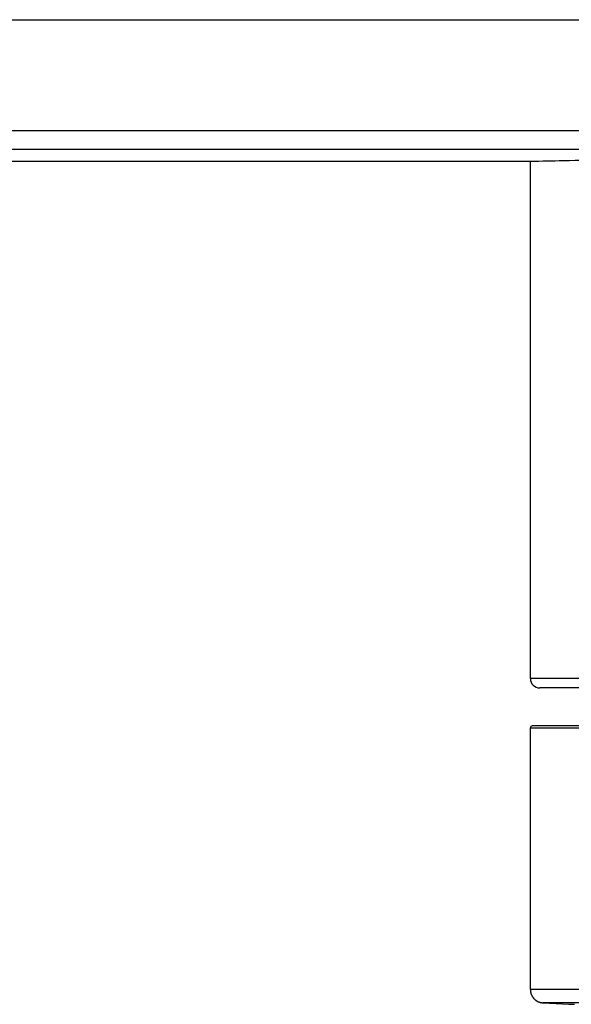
# Model space of a CAD drawing. Header units: millimetres. Extents: x 191 to 686, y -33 to 361.
# Tile 3 of 14: x 278 to 307, y 158 to 210. Entities that reach past the tile are written whole.
import ezdxf

# ---------------------------------------------------------------- set-up
doc = ezdxf.new("R2010")
doc.units = ezdxf.units.MM
doc.header["$LTSCALE"] = 30.734
doc.layers.get('0').update_dxf_attribs({"linetype": 'CONTINUOUS'})

msp = doc.modelspace()

# ---------------------------------------------------------------- linework, layer by layer
at = {"color": 7, "linetype": 'CONTINUOUS'}
for p, q in [((191.162, 210.033), (364.023, 210.033)), ((242.593, 202.556), (304.593, 202.556)), ((304.593, 175.233), (304.593, 202.556)), ((350.093, 174.733), (305.093, 174.733)), ((350.492, 172.73), (304.693, 172.73)), ((304.593, 158.801), (304.593, 172.63)), ((304.593, 158.801), (304.593, 158.795)), ((304.593, 158.795), (304.593, 158.789)), ((304.593, 158.789), (304.593, 158.783)), ((304.593, 158.783), (304.593, 158.777)), ((304.593, 158.777), (304.593, 158.771)), ((304.593, 158.771), (304.594, 158.765)), ((304.594, 158.765), (304.594, 158.759)), ((304.594, 158.75), (304.595, 158.744)), ((304.595, 158.744), (304.595, 158.738)), ((304.595, 158.738), (304.596, 158.732)), ((304.596, 158.732), (304.597, 158.726)), ((304.597, 158.726), (304.597, 158.72)), ((304.597, 158.72), (304.598, 158.714)), ((304.598, 158.714), (304.599, 158.707)), ((304.599, 158.707), (304.6, 158.701)), ((304.6, 158.701), (304.601, 158.695)), ((304.601, 158.695), (304.602, 158.689)), ((304.602, 158.689), (304.603, 158.683)), ((304.603, 158.683), (304.604, 158.677)), ((304.604, 158.677), (304.605, 158.671)), ((304.605, 158.671), (304.606, 158.666)), ((304.606, 158.666), (304.607, 158.66)), ((304.607, 158.66), (304.608, 158.654)), ((304.608, 158.654), (304.61, 158.648)), ((304.61, 158.648), (304.611, 158.642)), ((304.611, 158.642), (304.612, 158.636)), ((304.612, 158.636), (304.614, 158.63)), ((304.614, 158.63), (304.615, 158.624)), ((304.615, 158.624), (304.617, 158.618)), ((304.617, 158.618), (304.619, 158.612)), ((304.619, 158.612), (304.62, 158.606)), ((304.62, 158.606), (304.622, 158.601)), ((304.622, 158.601), (304.624, 158.595)), ((304.624, 158.595), (304.626, 158.589)), ((304.626, 158.589), (304.627, 158.583)), ((304.627, 158.583), (304.629, 158.578)), ((304.629, 158.578), (304.631, 158.572)), ((304.631, 158.572), (304.633, 158.566)), ((304.633, 158.566), (304.635, 158.56)), ((304.635, 158.56), (304.637, 158.555)), ((304.637, 158.555), (304.64, 158.549)), ((304.64, 158.549), (304.642, 158.543)), ((304.645, 158.535), (304.648, 158.529)), ((304.648, 158.529), (304.65, 158.524)), ((304.65, 158.524), (304.652, 158.518)), ((304.652, 158.518), (304.655, 158.513)), ((304.655, 158.513), (304.657, 158.507)), ((304.657, 158.507), (304.66, 158.501)), ((304.66, 158.501), (304.663, 158.496)), ((304.663, 158.496), (304.665, 158.491)), ((304.665, 158.491), (304.668, 158.485)), ((304.668, 158.485), (304.671, 158.48)), ((304.671, 158.48), (304.674, 158.474)), ((304.674, 158.474), (304.676, 158.469)), ((304.676, 158.469), (304.679, 158.464)), ((304.679, 158.464), (304.682, 158.458)), ((304.682, 158.458), (304.685, 158.453)), ((304.685, 158.453), (304.688, 158.448)), ((304.688, 158.448), (304.691, 158.443)), ((304.691, 158.443), (304.695, 158.437)), ((304.695, 158.437), (304.698, 158.432)), ((304.698, 158.432), (304.701, 158.427)), ((304.701, 158.427), (304.704, 158.422)), ((304.704, 158.422), (304.708, 158.417)), ((304.713, 158.409), (304.716, 158.404)), ((304.716, 158.404), (304.72, 158.399)), ((304.72, 158.399), (304.723, 158.394)), ((304.723, 158.394), (304.727, 158.389)), ((304.727, 158.389), (304.73, 158.384)), ((304.73, 158.384), (304.734, 158.38)), ((304.734, 158.38), (304.737, 158.375)), ((304.737, 158.375), (304.741, 158.37)), ((304.741, 158.37), (304.745, 158.365)), ((304.745, 158.365), (304.749, 158.361)), ((304.749, 158.361), (304.753, 158.356)), ((304.753, 158.356), (304.756, 158.351)), ((304.756, 158.351), (304.76, 158.347)), ((304.76, 158.347), (304.764, 158.342)), ((304.764, 158.342), (304.768, 158.337)), ((304.768, 158.337), (304.772, 158.333)), ((304.772, 158.333), (304.776, 158.328)), ((304.776, 158.328), (304.781, 158.324)), ((304.781, 158.324), (304.785, 158.319)), ((304.785, 158.319), (304.789, 158.315)), ((304.789, 158.315), (304.793, 158.311)), ((304.793, 158.311), (304.797, 158.306)), ((304.797, 158.306), (304.802, 158.302)), ((304.802, 158.302), (304.806, 158.298)), ((304.806, 158.298), (304.81, 158.294)), ((304.81, 158.294), (304.815, 158.29)), ((304.815, 158.29), (304.819, 158.286)), ((304.819, 158.286), (304.824, 158.281)), ((304.824, 158.281), (304.828, 158.277)), ((304.828, 158.277), (304.833, 158.273)), ((304.833, 158.273), (304.837, 158.27)), ((304.837, 158.27), (304.842, 158.266)), ((304.849, 158.26), (304.854, 158.256)), ((304.854, 158.256), (304.858, 158.252)), ((304.858, 158.252), (304.863, 158.249)), ((304.863, 158.249), (304.868, 158.245)), ((304.868, 158.245), (304.872, 158.241)), ((304.872, 158.241), (304.877, 158.238)), ((304.877, 158.238), (304.882, 158.234)), ((304.882, 158.234), (304.887, 158.231)), ((304.887, 158.231), (304.892, 158.227)), ((304.892, 158.227), (304.897, 158.224)), ((304.897, 158.224), (304.902, 158.221)), ((304.902, 158.221), (304.907, 158.217)), ((304.907, 158.217), (304.911, 158.214)), ((304.911, 158.214), (304.916, 158.211)), ((304.916, 158.211), (304.921, 158.208)), ((304.921, 158.208), (304.926, 158.205)), ((304.926, 158.205), (304.931, 158.202)), ((304.931, 158.202), (304.936, 158.199)), ((304.936, 158.199), (304.941, 158.196)), ((304.941, 158.196), (304.946, 158.193)), ((304.946, 158.193), (304.951, 158.19)), ((304.951, 158.19), (304.956, 158.187)), ((304.956, 158.187), (304.961, 158.185)), ((304.961, 158.185), (304.966, 158.182)), ((304.966, 158.182), (304.971, 158.179)), ((304.971, 158.179), (304.976, 158.177)), ((304.976, 158.177), (304.981, 158.174)), ((304.981, 158.174), (304.986, 158.172)), ((304.986, 158.172), (304.991, 158.17)), ((304.991, 158.17), (304.996, 158.167)), ((304.996, 158.167), (305.001, 158.165)), ((305.001, 158.165), (305.005, 158.163)), ((305.005, 158.163), (305.01, 158.161)), ((305.01, 158.161), (305.015, 158.159)), ((305.015, 158.159), (305.019, 158.157)), ((305.019, 158.157), (305.024, 158.155)), ((305.024, 158.155), (305.028, 158.153)), ((305.028, 158.153), (305.033, 158.151)), ((305.033, 158.151), (305.037, 158.15)), ((305.037, 158.15), (305.041, 158.148)), ((305.041, 158.148), (305.045, 158.146)), ((305.045, 158.146), (305.05, 158.145)), ((305.05, 158.145), (305.054, 158.143)), ((305.054, 158.143), (305.057, 158.142)), ((305.057, 158.142), (305.061, 158.141)), ((305.061, 158.141), (305.065, 158.139)), ((305.065, 158.139), (305.069, 158.138)), ((305.069, 158.138), (305.072, 158.137)), ((305.072, 158.137), (305.076, 158.136)), ((305.076, 158.136), (305.079, 158.135)), ((305.079, 158.135), (305.083, 158.133)), ((305.083, 158.133), (305.086, 158.132)), ((305.086, 158.132), (305.089, 158.131)), ((305.089, 158.131), (305.092, 158.131)), ((305.092, 158.131), (305.095, 158.13)), ((305.095, 158.13), (305.098, 158.129)), ((305.098, 158.129), (305.103, 158.128)), ((305.103, 158.128), (305.107, 158.126)), ((305.107, 158.126), (305.111, 158.125)), ((305.111, 158.125), (305.115, 158.124)), ((305.115, 158.124), (305.118, 158.123)), ((305.118, 158.123), (305.122, 158.122)), ((305.122, 158.122), (305.125, 158.121)), ((305.125, 158.121), (305.129, 158.121)), ((305.129, 158.121), (305.132, 158.12)), ((305.132, 158.12), (305.135, 158.119)), ((305.135, 158.119), (305.138, 158.118)), ((305.138, 158.118), (305.142, 158.118)), ((305.142, 158.118), (305.146, 158.117)), ((305.146, 158.117), (305.15, 158.116)), ((305.15, 158.116), (305.153, 158.115)), ((305.153, 158.115), (305.157, 158.115)), ((305.157, 158.115), (305.16, 158.114)), ((305.16, 158.114), (305.163, 158.113)), ((305.163, 158.113), (305.167, 158.113)), ((305.167, 158.113), (305.17, 158.112)), ((305.17, 158.112), (305.173, 158.111)), ((305.173, 158.111), (305.177, 158.111)), ((305.177, 158.111), (305.181, 158.11)), ((305.181, 158.11), (305.184, 158.11)), ((305.184, 158.11), (305.187, 158.109)), ((305.187, 158.109), (305.191, 158.109)), ((305.191, 158.109), (305.194, 158.108)), ((305.194, 158.108), (305.197, 158.108)), ((305.197, 158.108), (305.2, 158.107)), ((305.2, 158.107), (305.203, 158.107)), ((305.203, 158.107), (305.207, 158.106)), ((305.207, 158.106), (305.21, 158.106)), ((305.21, 158.106), (305.214, 158.106)), ((305.214, 158.106), (305.218, 158.105)), ((305.218, 158.105), (305.221, 158.105)), ((305.221, 158.105), (305.225, 158.104)), ((305.225, 158.104), (305.228, 158.104)), ((305.228, 158.104), (305.232, 158.104)), ((305.232, 158.104), (305.236, 158.103)), ((305.236, 158.103), (305.239, 158.103)), ((305.239, 158.103), (305.243, 158.103)), ((305.243, 158.103), (305.247, 158.103)), ((305.247, 158.103), (305.251, 158.102)), ((305.251, 158.102), (305.254, 158.102)), ((305.254, 158.102), (305.259, 158.102)), ((305.259, 158.102), (305.26, 158.102)), ((305.26, 158.102), (305.612, 158.085)), ((305.612, 158.085), (305.961, 158.068)), ((305.961, 158.068), (306.297, 158.052)), ((306.297, 158.052), (306.62, 158.036)), ((306.62, 158.036), (306.929, 158.021))]:
    msp.add_line(p, q, dxfattribs=at)
at = {"color": 9, "linetype": 'CONTINUOUS'}
for p, q in [((193.274, 204.181), (361.911, 204.181)), ((193.274, 203.199), (361.911, 203.199)), ((350.593, 175.233), (304.593, 175.233)), ((304.593, 172.63), (350.593, 172.63)), ((304.593, 158.801), (304.593, 158.801))]:
    msp.add_line(p, q, dxfattribs=at)
at = {"color": 7, "linetype": 'CONTINUOUS'}
for points in [[(304.594, 158.759), (304.594, 158.756), (304.594, 158.75)], [(304.642, 158.543), (304.643, 158.54), (304.645, 158.535)], [(304.708, 158.417), (304.709, 158.414), (304.713, 158.409)], [(304.842, 158.266), (304.844, 158.264), (304.849, 158.26)]]:
    msp.add_lwpolyline(points, dxfattribs=at)
for centre, radius, start, end in [((305.093, 175.233), 0.5, 180, 270), ((304.693, 172.63), 0.1, 90, 180)]:
    msp.add_arc(centre, radius, start, end, dxfattribs=at)
msp.add_open_spline([(304.593, 202.556), (305.176, 202.569), (307.422, 202.619), (312.154, 202.708), (319.237, 202.796), (324.659, 202.82), (327.593, 202.82)], degree=3, knots=[0, 0, 0, 0, 0.076136, 0.292925, 0.617338, 1, 1, 1, 1], dxfattribs=at)
at = {"color": 9, "linetype": 'CONTINUOUS'}
for points, knots in [([(327.593, 158.798), (327.546, 158.798), (327.452, 158.798), (327.311, 158.798), (327.17, 158.799), (326.982, 158.799), (326.748, 158.799), (326.467, 158.799), (326.185, 158.8), (325.905, 158.8), (325.624, 158.8), (325.25, 158.801), (324.784, 158.801), (324.226, 158.801), (323.67, 158.802), (322.934, 158.802), (322.021, 158.803), (320.936, 158.804), (319.867, 158.804), (318.817, 158.805), (317.788, 158.805), (316.782, 158.806), (315.802, 158.806), (314.85, 158.806), (313.929, 158.807), (313.041, 158.807), (312.188, 158.807), (311.371, 158.807), (310.594, 158.807), (309.857, 158.807), (309.163, 158.807), (308.513, 158.807), (307.909, 158.807), (307.351, 158.807), (306.917, 158.807), (306.595, 158.806), (306.371, 158.806), (306.161, 158.806), (305.963, 158.806), (305.779, 158.806), (305.607, 158.805), (305.449, 158.805), (305.303, 158.805), (305.172, 158.805), (305.07, 158.804), (304.996, 158.804), (304.945, 158.804), (304.898, 158.804), (304.854, 158.804), (304.813, 158.804), (304.776, 158.803), (304.742, 158.803), (304.712, 158.803), (304.685, 158.803), (304.665, 158.803), (304.651, 158.803), (304.641, 158.802), (304.632, 158.802), (304.625, 158.802), (304.618, 158.802), (304.612, 158.802), (304.606, 158.802), (304.602, 158.802), (304.6, 158.802), (304.598, 158.802), (304.597, 158.802), (304.596, 158.802), (304.594, 158.802), (304.594, 158.801), (304.593, 158.801), (304.593, 158.801), (304.593, 158.801), (304.593, 158.801)], [0, 0, 0, 0, 0.006122, 0.012243, 0.018365, 0.024485, 0.036723, 0.048956, 0.061181, 0.073397, 0.085602, 0.097794, 0.122132, 0.146397, 0.170575, 0.19465, 0.242436, 0.28964, 0.33615, 0.381854, 0.426642, 0.470407, 0.513044, 0.554451, 0.594527, 0.633179, 0.670312, 0.705837, 0.73967, 0.771729, 0.801937, 0.830222, 0.856517, 0.880757, 0.902885, 0.91314, 0.922848, 0.932003, 0.940598, 0.94863, 0.956092, 0.962982, 0.969294, 0.975025, 0.980171, 0.982524, 0.98473, 0.986788, 0.988698, 0.99046, 0.992073, 0.993538, 0.994854, 0.99602, 0.997038, 0.99749, 0.997906, 0.998283, 0.998624, 0.998927, 0.999193, 0.999421, 0.999611, 0.999693, 0.999765, 0.999827, 0.99988, 0.999924, 0.999959, 0.999984, 0.999993, 1, 1, 1, 1]), ([(327.593, 158.099), (327.546, 158.099), (327.454, 158.099), (327.315, 158.099), (327.176, 158.099), (327.038, 158.1), (326.899, 158.1), (326.714, 158.1), (326.483, 158.1), (326.206, 158.1), (325.93, 158.101), (325.653, 158.101), (325.285, 158.101), (324.826, 158.102), (324.276, 158.102), (323.729, 158.103), (323.004, 158.103), (322.106, 158.104), (321.038, 158.104), (319.987, 158.105), (318.955, 158.106), (317.944, 158.106), (316.645, 158.107), (315.094, 158.107), (313.328, 158.107), (311.942, 158.108), (310.908, 158.108), (310.193, 158.108), (309.521, 158.108), (308.893, 158.108), (308.312, 158.107), (307.856, 158.107), (307.517, 158.107), (307.28, 158.107), (307.056, 158.107), (306.845, 158.107), (306.646, 158.106), (306.461, 158.106), (306.288, 158.106), (306.129, 158.106), (305.983, 158.106), (305.85, 158.105), (305.731, 158.105), (305.64, 158.105), (305.573, 158.105), (305.529, 158.104), (305.488, 158.104), (305.45, 158.104), (305.416, 158.104), (305.389, 158.104), (305.37, 158.104), (305.357, 158.104), (305.344, 158.104), (305.333, 158.103), (305.322, 158.103), (305.312, 158.103), (305.303, 158.103), (305.295, 158.103), (305.288, 158.103), (305.281, 158.103), (305.276, 158.103), (305.273, 158.103), (305.271, 158.103), (305.269, 158.103), (305.267, 158.102), (305.265, 158.102), (305.264, 158.102), (305.263, 158.102), (305.262, 158.102), (305.262, 158.102), (305.261, 158.102), (305.261, 158.102), (305.261, 158.102), (305.26, 158.102), (305.26, 158.102), (305.26, 158.102), (305.26, 158.102), (305.26, 158.102), (305.26, 158.102), (305.26, 158.102), (305.26, 158.102), (305.26, 158.102), (305.26, 158.102), (305.26, 158.102), (305.26, 158.102), (305.26, 158.102), (305.26, 158.102), (305.26, 158.102), (305.261, 158.102), (305.261, 158.102), (305.261, 158.102), (305.262, 158.102), (305.263, 158.102), (305.263, 158.102), (305.264, 158.102)], [0, 0, 0, 0, 0.006211, 0.012421, 0.018631, 0.02484, 0.031047, 0.037254, 0.049663, 0.062064, 0.074455, 0.086834, 0.0992, 0.123884, 0.148491, 0.173005, 0.197413, 0.245848, 0.293674, 0.340775, 0.387035, 0.432339, 0.476575, 0.561412, 0.640708, 0.713683, 0.747572, 0.779616, 0.809736, 0.837858, 0.863912, 0.887834, 0.898977, 0.909566, 0.919593, 0.929053, 0.93794, 0.946249, 0.953975, 0.961111, 0.967655, 0.973602, 0.978949, 0.983693, 0.985837, 0.98783, 0.98967, 0.991358, 0.992893, 0.994275, 0.994908, 0.995504, 0.996061, 0.996579, 0.997059, 0.997501, 0.997905, 0.998269, 0.998596, 0.998884, 0.999133, 0.999244, 0.999344, 0.999435, 0.999517, 0.999589, 0.999651, 0.999703, 0.999726, 0.999746, 0.999764, 0.99978, 0.999793, 0.999804, 0.999808, 0.999812, 0.999815, 0.999818, 0.99982, 0.999822, 0.999823, 0.999824, 0.999824, 0.999825, 0.999829, 0.999832, 0.999836, 0.999844, 0.999856, 0.999869, 0.999885, 0.999903, 0.999947, 1, 1, 1, 1])]:
    msp.add_open_spline(points, degree=3, knots=knots, dxfattribs=at)

doc.saveas('drawing.dxf')
